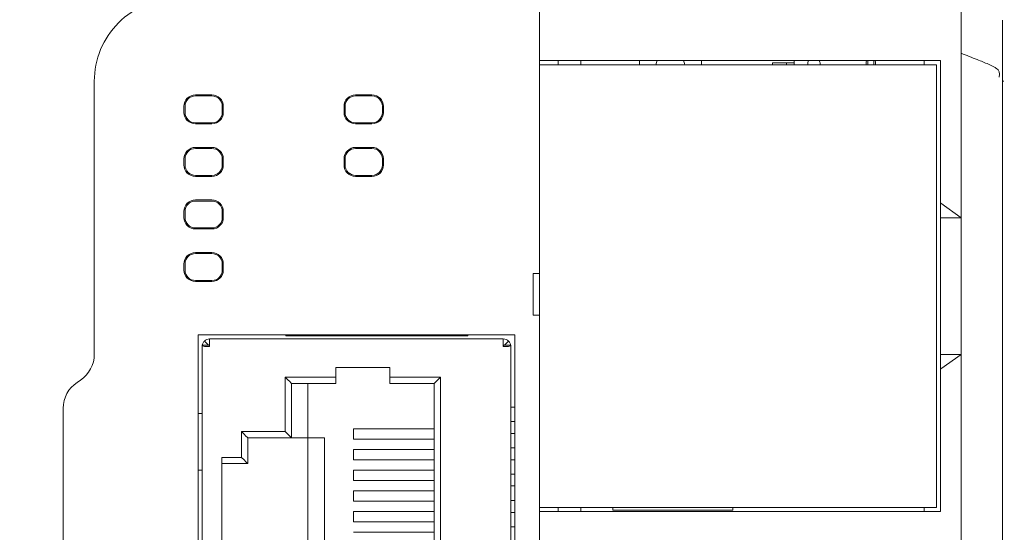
# Model space of a CAD drawing. Header units: millimetres. Extents: x -1114 to 1396, y -630 to 631.
# Tile 158 of 256: x -97 to -50, y -152 to -127. Entities that reach past the tile are written whole.
import ezdxf

# ---------------------------------------------------------------- set-up
doc = ezdxf.new("R2010")
doc.units = ezdxf.units.MM
doc.header["$MEASUREMENT"] = 0

msp = doc.modelspace()

# ---------------------------------------------------------------- linework, layer by layer
at = {"lineweight": 18}
for points, knots in [([(1038.9843, -629.7647), (1038.9843, -629.7647), (-1111.4882, -629.7647), (-1111.4882, -629.7647), (-1111.4882, -629.7647), (-1111.4882, -629.7647), (-1111.4882, 630.7883), (-1111.4882, 630.7883), (-1111.4882, 630.7883), (-1111.4882, 630.7883), (1038.9843, 630.7883), (1038.9843, 630.7883)], [0, 0, 0, 0, 0.3333333, 0.3333333, 0.3333333, 0.3333333, 0.6666667, 0.6666667, 0.6666667, 0.6666667, 1, 1, 1, 1]), ([(-89.7161, -125.9695), (-90.777, -125.9695), (-91.7944, -126.3909), (-92.5445, -127.1411), (-92.5445, -127.1411), (-93.2947, -127.8912), (-93.7161, -128.9086), (-93.7161, -129.9695)], [0, 0, 0, 0, 0.5, 0.5, 0.5, 0.5, 1, 1, 1, 1]), ([(-89.7161, -125.9695), (-90.777, -125.9695), (-91.7944, -126.3909), (-92.5445, -127.1411), (-92.5445, -127.1411), (-93.2947, -127.8912), (-93.7161, -128.9086), (-93.7161, -129.9695)], [0, 0, 0, 0, 0.5, 0.5, 0.5, 0.5, 1, 1, 1, 1]), ([(-51.845, -125.9723), (-51.8468, -125.9776), (-51.847, -125.9903), (-51.8467, -126.0103), (-51.8467, -126.0103), (-51.8465, -126.0238), (-51.846, -126.0407), (-51.8456, -126.0608), (-51.8456, -126.0608), (-51.8452, -126.081), (-51.8449, -126.1046), (-51.8448, -126.1316), (-51.8448, -126.1316), (-51.8448, -126.1451), (-51.8449, -126.1594), (-51.8449, -126.1744), (-51.8449, -126.1744), (-51.845, -126.1895), (-51.8451, -126.2053), (-51.8452, -126.2219), (-51.8452, -126.2219), (-51.8454, -126.255), (-51.8457, -126.2911), (-51.846, -126.3302), (-51.846, -126.3302), (-51.8465, -126.4083), (-51.8469, -126.4982), (-51.8468, -126.6003), (-51.8468, -126.6003), (-51.8468, -126.613), (-51.8468, -126.626), (-51.8468, -126.6391), (-51.8468, -126.6391), (-51.8468, -126.6522), (-51.8467, -126.6655), (-51.8467, -126.6789), (-51.8467, -126.6789), (-51.8466, -126.7056), (-51.8466, -126.733), (-51.8465, -126.761), (-51.8465, -126.761), (-51.8463, -126.8168), (-51.846, -126.875), (-51.8458, -126.9354), (-51.8458, -126.9354), (-51.8453, -127.0562), (-51.8449, -127.1859), (-51.8454, -127.3249), (-51.8454, -127.3249), (-51.8455, -127.3597), (-51.8457, -127.3951), (-51.8458, -127.4307), (-51.8458, -127.4307), (-51.8459, -127.4664), (-51.8461, -127.5024), (-51.8462, -127.5387), (-51.8462, -127.5387), (-51.8464, -127.6114), (-51.8466, -127.6855), (-51.8466, -127.7608), (-51.8466, -127.7608), (-51.8466, -127.9116), (-51.8459, -128.0676), (-51.8439, -128.2291)], [0, 0, 0, 0, 0.0625, 0.0625, 0.0625, 0.0625, 0.125, 0.125, 0.125, 0.125, 0.1875, 0.1875, 0.1875, 0.1875, 0.25, 0.25, 0.25, 0.25, 0.3125, 0.3125, 0.3125, 0.3125, 0.375, 0.375, 0.375, 0.375, 0.4375, 0.4375, 0.4375, 0.4375, 0.5, 0.5, 0.5, 0.5, 0.5625, 0.5625, 0.5625, 0.5625, 0.625, 0.625, 0.625, 0.625, 0.6875, 0.6875, 0.6875, 0.6875, 0.75, 0.75, 0.75, 0.75, 0.8125, 0.8125, 0.8125, 0.8125, 0.875, 0.875, 0.875, 0.875, 0.9375, 0.9375, 0.9375, 0.9375, 1, 1, 1, 1]), ([(-49.8463, -127.0103), (-49.8463, -127.0363), (-49.8463, -127.0715), (-49.8463, -127.116), (-49.8463, -127.116), (-49.8463, -127.1382), (-49.8463, -127.1628), (-49.8463, -127.1899), (-49.8463, -127.1899), (-49.8463, -127.2034), (-49.8463, -127.2176), (-49.8463, -127.2323), (-49.8463, -127.2323), (-49.8463, -127.2471), (-49.8463, -127.2625), (-49.8463, -127.2785), (-49.8463, -127.2785), (-49.8463, -127.3106), (-49.8463, -127.3448), (-49.8463, -127.3813), (-49.8463, -127.3813), (-49.8463, -127.3996), (-49.8463, -127.4184), (-49.8463, -127.4377), (-49.8463, -127.4377), (-49.8463, -127.457), (-49.8463, -127.477), (-49.8463, -127.4973), (-49.8463, -127.4973), (-49.8463, -127.5785), (-49.8463, -127.6666), (-49.8463, -127.7611), (-49.8463, -127.7611), (-49.8463, -127.8084), (-49.8463, -127.8572), (-49.8463, -127.9078), (-49.8463, -127.9078), (-49.8463, -127.9331), (-49.8463, -127.9588), (-49.8463, -127.9849), (-49.8463, -127.9849), (-49.8463, -128.011), (-49.8463, -128.0374), (-49.8463, -128.064), (-49.8463, -128.064), (-49.8463, -128.1703), (-49.8463, -128.2803), (-49.8463, -128.3938), (-49.8463, -128.3938), (-49.8463, -128.4505), (-49.8463, -128.5083), (-49.8463, -128.567), (-49.8463, -128.567), (-49.8463, -128.5964), (-49.8463, -128.626), (-49.8463, -128.6557), (-49.8463, -128.6557), (-49.8463, -128.6854), (-49.8463, -128.7151), (-49.8463, -128.7449), (-49.8463, -128.7449), (-49.8463, -128.864), (-49.8463, -128.9837), (-49.8463, -129.1039)], [0, 0, 0, 0, 0.0625, 0.0625, 0.0625, 0.0625, 0.125, 0.125, 0.125, 0.125, 0.1875, 0.1875, 0.1875, 0.1875, 0.25, 0.25, 0.25, 0.25, 0.3125, 0.3125, 0.3125, 0.3125, 0.375, 0.375, 0.375, 0.375, 0.4375, 0.4375, 0.4375, 0.4375, 0.5, 0.5, 0.5, 0.5, 0.5625, 0.5625, 0.5625, 0.5625, 0.625, 0.625, 0.625, 0.625, 0.6875, 0.6875, 0.6875, 0.6875, 0.75, 0.75, 0.75, 0.75, 0.8125, 0.8125, 0.8125, 0.8125, 0.875, 0.875, 0.875, 0.875, 0.9375, 0.9375, 0.9375, 0.9375, 1, 1, 1, 1]), ([(-51.8439, -128.2291), (-51.8432, -128.2897), (-51.8435, -128.3506), (-51.8442, -128.4119), (-51.8442, -128.4119), (-51.8449, -128.4732), (-51.846, -128.5349), (-51.8469, -128.5968), (-51.8469, -128.5968), (-51.8487, -128.7204), (-51.8496, -128.8446), (-51.8434, -128.9695)], [0, 0, 0, 0, 0.3333333, 0.3333333, 0.3333333, 0.3333333, 0.6666667, 0.6666667, 0.6666667, 0.6666667, 1, 1, 1, 1]), ([(-50.0061, -129.7709), (-49.9619, -129.5485), (-50.0342, -129.4312), (-50.1357, -129.3523), (-50.1357, -129.3523), (-50.176, -129.321), (-50.2187, -129.296), (-50.2621, -129.2726), (-50.2621, -129.2726), (-50.349, -129.2258), (-50.4387, -129.186), (-50.5287, -129.1469), (-50.5287, -129.1469), (-50.7087, -129.0688), (-50.8906, -128.9957), (-51.0725, -128.923), (-51.0725, -128.923), (-51.3305, -128.8198), (-51.5889, -128.7182), (-51.8475, -128.6171)], [0, 0, 0, 0, 0.2, 0.2, 0.2, 0.2, 0.4, 0.4, 0.4, 0.4, 0.6, 0.6, 0.6, 0.6, 0.8, 0.8, 0.8, 0.8, 1, 1, 1, 1]), ([(-56.0664, -128.9681), (-56.0615, -129.0104), (-56.0592, -129.0606), (-56.0592, -129.1195), (-56.0592, -129.1195), (-56.0592, -129.137), (-56.0594, -129.1537), (-56.0599, -129.1696)], [0, 0, 0, 0, 0.5, 0.5, 0.5, 0.5, 1, 1, 1, 1]), ([(-55.9885, -129.1697), (-55.988, -129.1533), (-55.9877, -129.1366), (-55.9877, -129.1195), (-55.9877, -129.1195), (-55.9877, -129.065), (-55.9901, -129.0139), (-55.9961, -128.9676)], [0, 0, 0, 0, 0.5, 0.5, 0.5, 0.5, 1, 1, 1, 1]), ([(-51.8463, -136.5644), (-51.8464, -135.3425), (-51.8464, -134.1206), (-51.8465, -132.8987), (-51.8465, -132.8987), (-51.8465, -132.5932), (-51.8466, -132.2877), (-51.8466, -131.9822), (-51.8466, -131.9822), (-51.8466, -131.6767), (-51.8465, -131.3712), (-51.8462, -131.0658), (-51.8462, -131.0658), (-51.846, -130.913), (-51.8459, -130.7603), (-51.8459, -130.6075), (-51.8459, -130.6075), (-51.8459, -130.4548), (-51.8462, -130.302), (-51.8466, -130.1493), (-51.8466, -130.1493), (-51.8475, -129.8438), (-51.8487, -129.5383), (-51.8411, -129.2329)], [0, 0, 0, 0, 0.1666667, 0.1666667, 0.1666667, 0.1666667, 0.3333333, 0.3333333, 0.3333333, 0.3333333, 0.5, 0.5, 0.5, 0.5, 0.6666667, 0.6666667, 0.6666667, 0.6666667, 0.8333333, 0.8333333, 0.8333333, 0.8333333, 1, 1, 1, 1]), ([(-49.8463, -129.1039), (-49.8463, -129.3422), (-49.8463, -129.5815), (-49.8463, -129.8189), (-49.8463, -129.8189), (-49.8463, -129.8189), (-49.8463, -129.8189), (-49.8463, -129.8189)], [0, 0, 0, 0, 0.5, 0.5, 0.5, 0.5, 1, 1, 1, 1]), ([(-49.8463, -129.8189), (-49.8463, -130.0705), (-49.8463, -130.322), (-49.8463, -130.5736), (-49.8463, -130.5736), (-49.8463, -130.8252), (-49.8463, -131.0768), (-49.8463, -131.3283), (-49.8463, -131.3283), (-49.8463, -131.8315), (-49.8463, -132.3346), (-49.8463, -132.8377), (-49.8463, -132.8377), (-49.8463, -133.844), (-49.8463, -134.8503), (-49.8463, -135.8566), (-49.8463, -135.8566), (-49.8463, -137.8691), (-49.8463, -139.8817), (-49.8463, -141.8942), (-49.8463, -141.8942), (-49.8463, -145.9193), (-49.8463, -149.9444), (-49.8463, -153.9695)], [0, 0, 0, 0, 0.1666667, 0.1666667, 0.1666667, 0.1666667, 0.3333333, 0.3333333, 0.3333333, 0.3333333, 0.5, 0.5, 0.5, 0.5, 0.6666667, 0.6666667, 0.6666667, 0.6666667, 0.8333333, 0.8333333, 0.8333333, 0.8333333, 1, 1, 1, 1]), ([(-88.8346, -130.6273), (-88.9805, -130.6273), (-89.1204, -130.6852), (-89.2235, -130.7884), (-89.2235, -130.7884), (-89.3267, -130.8916), (-89.3847, -131.0315), (-89.3847, -131.1774)], [0, 0, 0, 0, 0.5, 0.5, 0.5, 0.5, 1, 1, 1, 1]), ([(-88.8346, -130.6774), (-88.9672, -130.6774), (-89.0944, -130.73), (-89.1881, -130.8238), (-89.1881, -130.8238), (-89.2819, -130.9176), (-89.3346, -131.0447), (-89.3346, -131.1774)], [0, 0, 0, 0, 0.5, 0.5, 0.5, 0.5, 1, 1, 1, 1]), ([(-87.4845, -131.1774), (-87.4845, -131.0315), (-87.5425, -130.8916), (-87.6456, -130.7884), (-87.6456, -130.7884), (-87.7488, -130.6852), (-87.8887, -130.6273), (-88.0346, -130.6273)], [0, 0, 0, 0, 0.5, 0.5, 0.5, 0.5, 1, 1, 1, 1]), ([(-87.5346, -131.1774), (-87.5346, -131.0447), (-87.5873, -130.9176), (-87.681, -130.8238), (-87.681, -130.8238), (-87.7748, -130.73), (-87.902, -130.6774), (-88.0346, -130.6774)], [0, 0, 0, 0, 0.5, 0.5, 0.5, 0.5, 1, 1, 1, 1]), ([(-81.1036, -130.6273), (-81.2495, -130.6273), (-81.3894, -130.6852), (-81.4925, -130.7884), (-81.4925, -130.7884), (-81.5957, -130.8916), (-81.6537, -131.0315), (-81.6537, -131.1774)], [0, 0, 0, 0, 0.5, 0.5, 0.5, 0.5, 1, 1, 1, 1]), ([(-81.1036, -130.6774), (-81.2362, -130.6774), (-81.3634, -130.73), (-81.4571, -130.8238), (-81.4571, -130.8238), (-81.5509, -130.9176), (-81.6036, -131.0447), (-81.6036, -131.1774)], [0, 0, 0, 0, 0.5, 0.5, 0.5, 0.5, 1, 1, 1, 1]), ([(-79.7535, -131.1774), (-79.7535, -131.0315), (-79.8115, -130.8916), (-79.9146, -130.7884), (-79.9146, -130.7884), (-80.0178, -130.6852), (-80.1577, -130.6273), (-80.3036, -130.6273)], [0, 0, 0, 0, 0.5, 0.5, 0.5, 0.5, 1, 1, 1, 1]), ([(-79.8036, -131.1774), (-79.8036, -131.0447), (-79.8563, -130.9176), (-79.95, -130.8238), (-79.95, -130.8238), (-80.0438, -130.73), (-80.171, -130.6774), (-80.3036, -130.6774)], [0, 0, 0, 0, 0.5, 0.5, 0.5, 0.5, 1, 1, 1, 1]), ([(-89.3847, -131.4774), (-89.3847, -131.6232), (-89.3267, -131.7632), (-89.2235, -131.8663), (-89.2235, -131.8663), (-89.1204, -131.9695), (-88.9805, -132.0274), (-88.8346, -132.0274)], [0, 0, 0, 0, 0.5, 0.5, 0.5, 0.5, 1, 1, 1, 1]), ([(-89.3346, -131.4774), (-89.3346, -131.61), (-89.2819, -131.7371), (-89.1881, -131.8309), (-89.1881, -131.8309), (-89.0944, -131.9247), (-88.9672, -131.9774), (-88.8346, -131.9774)], [0, 0, 0, 0, 0.5, 0.5, 0.5, 0.5, 1, 1, 1, 1]), ([(-81.6537, -131.4774), (-81.6537, -131.6232), (-81.5957, -131.7632), (-81.4925, -131.8663), (-81.4925, -131.8663), (-81.3894, -131.9695), (-81.2495, -132.0274), (-81.1036, -132.0274)], [0, 0, 0, 0, 0.5, 0.5, 0.5, 0.5, 1, 1, 1, 1]), ([(-81.6036, -131.4774), (-81.6036, -131.61), (-81.5509, -131.7371), (-81.4571, -131.8309), (-81.4571, -131.8309), (-81.3634, -131.9247), (-81.2362, -131.9774), (-81.1036, -131.9774)], [0, 0, 0, 0, 0.5, 0.5, 0.5, 0.5, 1, 1, 1, 1]), ([(-88.8346, -133.1679), (-88.9805, -133.1679), (-89.1204, -133.2258), (-89.2235, -133.329), (-89.2235, -133.329), (-89.3267, -133.4322), (-89.3847, -133.5721), (-89.3847, -133.718)], [0, 0, 0, 0, 0.5, 0.5, 0.5, 0.5, 1, 1, 1, 1]), ([(-88.8346, -133.218), (-88.9672, -133.218), (-89.0944, -133.2706), (-89.1881, -133.3644), (-89.1881, -133.3644), (-89.2819, -133.4582), (-89.3346, -133.5853), (-89.3346, -133.718)], [0, 0, 0, 0, 0.5, 0.5, 0.5, 0.5, 1, 1, 1, 1]), ([(-87.4845, -133.718), (-87.4845, -133.5721), (-87.5425, -133.4322), (-87.6456, -133.329), (-87.6456, -133.329), (-87.7488, -133.2258), (-87.8887, -133.1679), (-88.0346, -133.1679)], [0, 0, 0, 0, 0.5, 0.5, 0.5, 0.5, 1, 1, 1, 1]), ([(-87.5346, -133.718), (-87.5346, -133.5853), (-87.5873, -133.4582), (-87.681, -133.3644), (-87.681, -133.3644), (-87.7748, -133.2706), (-87.902, -133.218), (-88.0346, -133.218)], [0, 0, 0, 0, 0.5, 0.5, 0.5, 0.5, 1, 1, 1, 1]), ([(-81.1036, -133.1679), (-81.2495, -133.1679), (-81.3894, -133.2258), (-81.4925, -133.329), (-81.4925, -133.329), (-81.5957, -133.4322), (-81.6537, -133.5721), (-81.6537, -133.718)], [0, 0, 0, 0, 0.5, 0.5, 0.5, 0.5, 1, 1, 1, 1]), ([(-81.1036, -133.218), (-81.2362, -133.218), (-81.3634, -133.2706), (-81.4571, -133.3644), (-81.4571, -133.3644), (-81.5509, -133.4582), (-81.6036, -133.5853), (-81.6036, -133.718)], [0, 0, 0, 0, 0.5, 0.5, 0.5, 0.5, 1, 1, 1, 1]), ([(-79.7535, -133.718), (-79.7535, -133.5721), (-79.8115, -133.4322), (-79.9146, -133.329), (-79.9146, -133.329), (-80.0178, -133.2258), (-80.1577, -133.1679), (-80.3036, -133.1679)], [0, 0, 0, 0, 0.5, 0.5, 0.5, 0.5, 1, 1, 1, 1]), ([(-79.8036, -133.718), (-79.8036, -133.5853), (-79.8563, -133.4582), (-79.95, -133.3644), (-79.95, -133.3644), (-80.0438, -133.2706), (-80.171, -133.218), (-80.3036, -133.218)], [0, 0, 0, 0, 0.5, 0.5, 0.5, 0.5, 1, 1, 1, 1]), ([(-89.3847, -134.018), (-89.3847, -134.1638), (-89.3267, -134.3037), (-89.2235, -134.4069), (-89.2235, -134.4069), (-89.1204, -134.5101), (-88.9805, -134.568), (-88.8346, -134.568)], [0, 0, 0, 0, 0.5, 0.5, 0.5, 0.5, 1, 1, 1, 1]), ([(-89.3346, -134.018), (-89.3346, -134.1506), (-89.2819, -134.2777), (-89.1881, -134.3715), (-89.1881, -134.3715), (-89.0944, -134.4653), (-88.9672, -134.518), (-88.8346, -134.518)], [0, 0, 0, 0, 0.5, 0.5, 0.5, 0.5, 1, 1, 1, 1]), ([(-81.6537, -134.018), (-81.6537, -134.1638), (-81.5957, -134.3037), (-81.4925, -134.4069), (-81.4925, -134.4069), (-81.3894, -134.5101), (-81.2495, -134.568), (-81.1036, -134.568)], [0, 0, 0, 0, 0.5, 0.5, 0.5, 0.5, 1, 1, 1, 1]), ([(-81.6036, -134.018), (-81.6036, -134.1506), (-81.5509, -134.2777), (-81.4571, -134.3715), (-81.4571, -134.3715), (-81.3634, -134.4653), (-81.2362, -134.518), (-81.1036, -134.518)], [0, 0, 0, 0, 0.5, 0.5, 0.5, 0.5, 1, 1, 1, 1]), ([(-88.8346, -135.7085), (-88.9805, -135.7085), (-89.1204, -135.7664), (-89.2235, -135.8696), (-89.2235, -135.8696), (-89.3267, -135.9727), (-89.3847, -136.1127), (-89.3847, -136.2585)], [0, 0, 0, 0, 0.5, 0.5, 0.5, 0.5, 1, 1, 1, 1]), ([(-88.8346, -135.7585), (-88.9672, -135.7585), (-89.0944, -135.8112), (-89.1881, -135.905), (-89.1881, -135.905), (-89.2819, -135.9988), (-89.3346, -136.1259), (-89.3346, -136.2585)], [0, 0, 0, 0, 0.5, 0.5, 0.5, 0.5, 1, 1, 1, 1]), ([(-87.4845, -136.2585), (-87.4845, -136.1127), (-87.5425, -135.9727), (-87.6456, -135.8696), (-87.6456, -135.8696), (-87.7488, -135.7664), (-87.8887, -135.7085), (-88.0346, -135.7085)], [0, 0, 0, 0, 0.5, 0.5, 0.5, 0.5, 1, 1, 1, 1]), ([(-87.5346, -136.2585), (-87.5346, -136.1259), (-87.5873, -135.9988), (-87.681, -135.905), (-87.681, -135.905), (-87.7748, -135.8112), (-87.902, -135.7585), (-88.0346, -135.7585)], [0, 0, 0, 0, 0.5, 0.5, 0.5, 0.5, 1, 1, 1, 1]), ([(-89.3847, -136.5585), (-89.3847, -136.7044), (-89.3267, -136.8443), (-89.2235, -136.9475), (-89.2235, -136.9475), (-89.1204, -137.0507), (-88.9805, -137.1086), (-88.8346, -137.1086)], [0, 0, 0, 0, 0.5, 0.5, 0.5, 0.5, 1, 1, 1, 1]), ([(-89.3346, -136.5585), (-89.3346, -136.6912), (-89.2819, -136.8183), (-89.1881, -136.9121), (-89.1881, -136.9121), (-89.0944, -137.0059), (-88.9672, -137.0585), (-88.8346, -137.0585)], [0, 0, 0, 0, 0.5, 0.5, 0.5, 0.5, 1, 1, 1, 1]), ([(-51.8416, -136.5695), (-51.8416, -137.9569), (-51.8416, -139.3442), (-51.8416, -140.7316), (-51.8416, -140.7316), (-51.8416, -141.5442), (-51.8416, -142.3569), (-51.8416, -143.1695)], [0, 0, 0, 0, 0.5, 0.5, 0.5, 0.5, 1, 1, 1, 1]), ([(-88.8346, -138.2491), (-88.9805, -138.2491), (-89.1204, -138.307), (-89.2235, -138.4102), (-89.2235, -138.4102), (-89.3267, -138.5133), (-89.3847, -138.6533), (-89.3847, -138.7991)], [0, 0, 0, 0, 0.5, 0.5, 0.5, 0.5, 1, 1, 1, 1]), ([(-88.8346, -138.2991), (-88.9672, -138.2991), (-89.0944, -138.3518), (-89.1881, -138.4456), (-89.1881, -138.4456), (-89.2819, -138.5394), (-89.3346, -138.6665), (-89.3346, -138.7991)], [0, 0, 0, 0, 0.5, 0.5, 0.5, 0.5, 1, 1, 1, 1]), ([(-87.4845, -138.7991), (-87.4845, -138.6533), (-87.5425, -138.5133), (-87.6456, -138.4102), (-87.6456, -138.4102), (-87.7488, -138.307), (-87.8887, -138.2491), (-88.0346, -138.2491)], [0, 0, 0, 0, 0.5, 0.5, 0.5, 0.5, 1, 1, 1, 1]), ([(-87.5346, -138.7991), (-87.5346, -138.6665), (-87.5873, -138.5394), (-87.681, -138.4456), (-87.681, -138.4456), (-87.7748, -138.3518), (-87.902, -138.2991), (-88.0346, -138.2991)], [0, 0, 0, 0, 0.5, 0.5, 0.5, 0.5, 1, 1, 1, 1]), ([(-89.3847, -139.0991), (-89.3847, -139.245), (-89.3267, -139.3849), (-89.2235, -139.4881), (-89.2235, -139.4881), (-89.1204, -139.5913), (-88.9805, -139.6492), (-88.8346, -139.6492)], [0, 0, 0, 0, 0.5, 0.5, 0.5, 0.5, 1, 1, 1, 1]), ([(-89.3346, -139.0991), (-89.3346, -139.2318), (-89.2819, -139.3589), (-89.1881, -139.4527), (-89.1881, -139.4527), (-89.0944, -139.5465), (-88.9672, -139.5991), (-88.8346, -139.5991)], [0, 0, 0, 0, 0.5, 0.5, 0.5, 0.5, 1, 1, 1, 1]), ([(-88.4003, -142.5285), (-88.4336, -142.5618), (-88.4603, -142.6018), (-88.4784, -142.6453), (-88.4784, -142.6453), (-88.4886, -142.6701), (-88.4961, -142.6961), (-88.5006, -142.7225)], [0, 0, 0, 0, 0.5, 0.5, 0.5, 0.5, 1, 1, 1, 1]), ([(-73.7112, -142.5285), (-73.6779, -142.5618), (-73.6512, -142.6018), (-73.6332, -142.6453), (-73.6332, -142.6453), (-73.6229, -142.6701), (-73.6154, -142.6961), (-73.6109, -142.7225)], [0, 0, 0, 0, 0.5, 0.5, 0.5, 0.5, 1, 1, 1, 1]), ([(-88.4003, -142.7831), (-88.4336, -142.773), (-88.4603, -142.7629), (-88.4784, -142.7528), (-88.4784, -142.7528), (-88.4964, -142.7427), (-88.5058, -142.7326), (-88.5058, -142.7225)], [0, 0, 0, 0, 0.5, 0.5, 0.5, 0.5, 1, 1, 1, 1]), ([(-73.6058, -142.7225), (-73.6058, -142.7326), (-73.6151, -142.7427), (-73.6332, -142.7528), (-73.6332, -142.7528), (-73.6512, -142.7629), (-73.6779, -142.773), (-73.7112, -142.7831)], [0, 0, 0, 0, 0.5, 0.5, 0.5, 0.5, 1, 1, 1, 1])]:
    msp.add_open_spline(points, degree=3, knots=knots, dxfattribs=at)
for points in [[(-72.2161, -128.9695), (-72.2161, -128.9695), (-72.2161, -126.4695), (-72.2161, -126.4695)], [(-72.2161, -128.9695), (-72.2161, -128.9695), (-72.2161, -129.1698), (-72.2161, -129.1698)], [(-72.2161, -129.1698), (-72.2161, -129.1698), (-72.2161, -128.9695), (-72.2161, -128.9695)], [(-72.2161, -128.9695), (-72.2161, -128.9695), (-71.7161, -128.9695), (-71.7161, -128.9695)], [(-72.2161, -129.1695), (-72.2161, -129.1695), (-72.2161, -150.5695), (-72.2161, -150.5695)], [(-72.2161, -129.1695), (-72.2161, -129.1695), (-71.7161, -129.1695), (-71.7161, -129.1695)], [(-72.2161, -150.5695), (-72.2161, -150.5695), (-72.2161, -129.1695), (-72.2161, -129.1695)], [(-71.7161, -128.9695), (-71.7161, -128.9695), (-52.8392, -128.9695), (-52.8392, -128.9695)], [(-53.0392, -129.1695), (-53.0392, -129.1695), (-71.7161, -129.1695), (-71.7161, -129.1695)], [(-71.3161, -128.9695), (-71.3161, -128.9695), (-71.3161, -129.1695), (-71.3161, -129.1695)], [(-71.3161, -129.1695), (-71.3161, -129.1695), (-71.3161, -128.9695), (-71.3161, -128.9695)], [(-70.2161, -129.1695), (-70.2161, -129.1695), (-70.2161, -128.9695), (-70.2161, -128.9695)], [(-67.3897, -128.9695), (-67.3897, -128.9695), (-67.3897, -129.1695), (-67.3897, -129.1695)], [(-66.5221, -128.9695), (-66.5521, -129.0328), (-66.5725, -129.1002), (-66.5825, -129.1695)], [(-65.1968, -129.1694), (-65.2069, -129.1001), (-65.2272, -129.0327), (-65.2572, -128.9695)], [(-64.3897, -128.9695), (-64.3897, -128.9695), (-64.3897, -129.1695), (-64.3897, -129.1695)], [(-60.9592, -129.0795), (-60.9592, -129.0795), (-60.4092, -129.0795), (-60.4092, -129.0795)], [(-60.9592, -129.0795), (-60.9592, -129.0795), (-60.9592, -129.1695), (-60.9592, -129.1695)], [(-60.4092, -129.0795), (-60.4092, -129.0795), (-60.2842, -129.0795), (-60.2842, -129.0795)], [(-60.2842, -129.1695), (-60.2842, -129.1695), (-60.2842, -129.0795), (-60.2842, -129.0795)], [(-60.2842, -129.0795), (-60.2842, -129.0795), (-59.9092, -129.0795), (-59.9092, -129.0795)], [(-60.2842, -129.0795), (-60.2842, -129.0795), (-60.2842, -129.1695), (-60.2842, -129.1695)], [(-59.9092, -129.1695), (-59.9092, -129.1695), (-59.9092, -128.9695), (-59.9092, -128.9695)], [(-59.219, -128.9695), (-59.2539, -129.0299), (-59.2666, -129.1007), (-59.255, -129.1695)], [(-58.6592, -129.1195), (-58.6592, -129.0668), (-58.673, -129.0151), (-58.6994, -128.9695)], [(-58.6634, -129.1695), (-58.6606, -129.153), (-58.6592, -129.1363), (-58.6592, -129.1195)], [(-56.4223, -128.9676), (-56.4283, -129.0138), (-56.4306, -129.0649), (-56.4306, -129.1195)], [(-56.4306, -129.1195), (-56.4306, -129.1366), (-56.4304, -129.1533), (-56.4299, -129.1697)], [(-56.3591, -129.1195), (-56.3591, -129.0606), (-56.3568, -129.0104), (-56.352, -128.9681)], [(-56.3585, -129.1697), (-56.3589, -129.1537), (-56.3591, -129.137), (-56.3591, -129.1195)], [(-53.6392, -128.9695), (-53.6392, -128.9695), (-53.6392, -129.1698), (-53.6392, -129.1698)], [(-53.0392, -129.1695), (-53.0392, -129.1695), (-53.0392, -150.5695), (-53.0392, -150.5695)], [(-52.8392, -128.9695), (-52.8392, -128.9695), (-52.8392, -135.8695), (-52.8392, -135.8695)], [(-51.8411, -129.2329), (-51.8389, -129.145), (-51.8391, -129.0573), (-51.8434, -128.9695)], [(-93.7161, -143.1667), (-93.7161, -143.1667), (-93.7161, -129.9695), (-93.7161, -129.9695)], [(-49.8464, -129.9695), (-49.8463, -129.9695), (-49.8238, -129.9695), (-49.7797, -129.9695)], [(-88.8346, -130.6273), (-88.8346, -130.6273), (-88.0346, -130.6273), (-88.0346, -130.6273)], [(-88.8346, -130.6774), (-88.8346, -130.6774), (-88.0346, -130.6774), (-88.0346, -130.6774)], [(-81.1036, -130.6273), (-81.1036, -130.6273), (-80.3036, -130.6273), (-80.3036, -130.6273)], [(-81.1036, -130.6774), (-81.1036, -130.6774), (-80.3036, -130.6774), (-80.3036, -130.6774)], [(-89.3847, -131.1774), (-89.3847, -131.1774), (-89.3847, -131.4774), (-89.3847, -131.4774)], [(-89.3346, -131.4774), (-89.3346, -131.4774), (-89.3346, -131.1774), (-89.3346, -131.1774)], [(-89.1881, -130.8238), (-89.1881, -130.8238), (-89.2228, -130.7891), (-89.2228, -130.7891)], [(-87.6463, -130.7891), (-87.6463, -130.7891), (-87.681, -130.8238), (-87.681, -130.8238)], [(-87.5346, -131.1774), (-87.5346, -131.1774), (-87.5346, -131.4774), (-87.5346, -131.4774)], [(-87.4845, -131.1774), (-87.4845, -131.1774), (-87.4845, -131.4774), (-87.4845, -131.4774)], [(-81.6537, -131.1774), (-81.6537, -131.1774), (-81.6537, -131.4774), (-81.6537, -131.4774)], [(-81.6036, -131.4774), (-81.6036, -131.4774), (-81.6036, -131.1774), (-81.6036, -131.1774)], [(-81.4918, -130.7891), (-81.4918, -130.7891), (-81.4571, -130.8238), (-81.4571, -130.8238)], [(-79.95, -130.8238), (-79.95, -130.8238), (-79.9153, -130.7891), (-79.9153, -130.7891)], [(-79.8036, -131.1774), (-79.8036, -131.1774), (-79.8036, -131.4774), (-79.8036, -131.4774)], [(-79.7535, -131.1774), (-79.7535, -131.1774), (-79.7535, -131.4774), (-79.7535, -131.4774)], [(-88.0346, -131.9774), (-87.7584, -131.9774), (-87.5346, -131.7535), (-87.5346, -131.4774)], [(-88.0346, -132.0274), (-87.7308, -132.0274), (-87.4845, -131.7811), (-87.4845, -131.4774)], [(-80.3036, -131.9774), (-80.0274, -131.9774), (-79.8036, -131.7535), (-79.8036, -131.4774)], [(-80.3036, -132.0274), (-79.9998, -132.0274), (-79.7535, -131.7811), (-79.7535, -131.4774)], [(-89.1881, -131.8309), (-89.1881, -131.8309), (-89.2228, -131.8656), (-89.2228, -131.8656)], [(-88.0346, -131.9774), (-88.0346, -131.9774), (-88.8346, -131.9774), (-88.8346, -131.9774)], [(-88.8346, -132.0274), (-88.8346, -132.0274), (-88.0346, -132.0274), (-88.0346, -132.0274)], [(-87.6463, -131.8656), (-87.6463, -131.8656), (-87.681, -131.8309), (-87.681, -131.8309)], [(-81.4571, -131.8309), (-81.4571, -131.8309), (-81.4918, -131.8656), (-81.4918, -131.8656)], [(-80.3036, -131.9774), (-80.3036, -131.9774), (-81.1036, -131.9774), (-81.1036, -131.9774)], [(-81.1036, -132.0274), (-81.1036, -132.0274), (-80.3036, -132.0274), (-80.3036, -132.0274)], [(-79.9153, -131.8656), (-79.9153, -131.8656), (-79.95, -131.8309), (-79.95, -131.8309)], [(-89.2228, -133.3297), (-89.2228, -133.3297), (-89.1881, -133.3644), (-89.1881, -133.3644)], [(-88.8346, -133.1679), (-88.8346, -133.1679), (-88.0346, -133.1679), (-88.0346, -133.1679)], [(-88.8346, -133.218), (-88.8346, -133.218), (-88.0346, -133.218), (-88.0346, -133.218)], [(-87.6463, -133.3297), (-87.6463, -133.3297), (-87.681, -133.3644), (-87.681, -133.3644)], [(-81.4918, -133.3297), (-81.4918, -133.3297), (-81.4571, -133.3644), (-81.4571, -133.3644)], [(-81.1036, -133.1679), (-81.1036, -133.1679), (-80.3036, -133.1679), (-80.3036, -133.1679)], [(-81.1036, -133.218), (-81.1036, -133.218), (-80.3036, -133.218), (-80.3036, -133.218)], [(-79.9153, -133.3297), (-79.9153, -133.3297), (-79.95, -133.3644), (-79.95, -133.3644)], [(-89.3847, -133.718), (-89.3847, -133.718), (-89.3847, -134.018), (-89.3847, -134.018)], [(-89.3346, -134.018), (-89.3346, -134.018), (-89.3346, -133.718), (-89.3346, -133.718)], [(-88.0346, -134.518), (-87.7584, -134.518), (-87.5346, -134.2941), (-87.5346, -134.018)], [(-88.0346, -134.568), (-87.7308, -134.568), (-87.4845, -134.3217), (-87.4845, -134.018)], [(-87.5346, -133.718), (-87.5346, -133.718), (-87.5346, -134.018), (-87.5346, -134.018)], [(-87.4845, -133.718), (-87.4845, -133.718), (-87.4845, -134.018), (-87.4845, -134.018)], [(-81.6537, -133.718), (-81.6537, -133.718), (-81.6537, -134.018), (-81.6537, -134.018)], [(-81.6036, -134.018), (-81.6036, -134.018), (-81.6036, -133.718), (-81.6036, -133.718)], [(-80.3036, -134.518), (-80.0274, -134.518), (-79.8036, -134.2941), (-79.8036, -134.018)], [(-80.3036, -134.568), (-79.9998, -134.568), (-79.7535, -134.3217), (-79.7535, -134.018)], [(-79.8036, -133.718), (-79.8036, -133.718), (-79.8036, -134.018), (-79.8036, -134.018)], [(-79.7535, -133.718), (-79.7535, -133.718), (-79.7535, -134.018), (-79.7535, -134.018)], [(-89.2228, -134.4062), (-89.2228, -134.4062), (-89.1881, -134.3715), (-89.1881, -134.3715)], [(-88.0346, -134.518), (-88.0346, -134.518), (-88.8346, -134.518), (-88.8346, -134.518)], [(-88.8346, -134.568), (-88.8346, -134.568), (-88.0346, -134.568), (-88.0346, -134.568)], [(-87.6463, -134.4062), (-87.6463, -134.4062), (-87.681, -134.3715), (-87.681, -134.3715)], [(-81.4918, -134.4062), (-81.4918, -134.4062), (-81.4571, -134.3715), (-81.4571, -134.3715)], [(-80.3036, -134.518), (-80.3036, -134.518), (-81.1036, -134.518), (-81.1036, -134.518)], [(-81.1036, -134.568), (-81.1036, -134.568), (-80.3036, -134.568), (-80.3036, -134.568)], [(-79.9153, -134.4062), (-79.9153, -134.4062), (-79.95, -134.3715), (-79.95, -134.3715)], [(-89.1881, -135.905), (-89.1881, -135.905), (-89.2228, -135.8703), (-89.2228, -135.8703)], [(-88.8346, -135.7085), (-88.8346, -135.7085), (-88.0346, -135.7085), (-88.0346, -135.7085)], [(-88.8346, -135.7585), (-88.8346, -135.7585), (-88.0346, -135.7585), (-88.0346, -135.7585)], [(-87.6463, -135.8703), (-87.6463, -135.8703), (-87.681, -135.905), (-87.681, -135.905)], [(-52.8392, -136.5695), (-52.8392, -136.5695), (-52.8392, -135.8695), (-52.8392, -135.8695)], [(-52.8392, -135.8695), (-52.8392, -135.8695), (-52.8291, -135.8695), (-52.8291, -135.8695)], [(-52.8291, -135.8695), (-52.8291, -135.8695), (-51.8463, -136.5644), (-51.8463, -136.5644)], [(-89.3847, -136.2585), (-89.3847, -136.2585), (-89.3847, -136.5585), (-89.3847, -136.5585)], [(-89.3346, -136.5585), (-89.3346, -136.5585), (-89.3346, -136.2585), (-89.3346, -136.2585)], [(-87.5346, -136.2585), (-87.5346, -136.2585), (-87.5346, -136.5585), (-87.5346, -136.5585)], [(-87.4845, -136.2585), (-87.4845, -136.2585), (-87.4845, -136.5585), (-87.4845, -136.5585)], [(-89.2228, -136.9468), (-89.2228, -136.9468), (-89.1881, -136.9121), (-89.1881, -136.9121)], [(-88.0346, -137.0585), (-87.7584, -137.0585), (-87.5346, -136.8347), (-87.5346, -136.5586)], [(-88.0346, -137.1086), (-87.7308, -137.1086), (-87.4845, -136.8623), (-87.4845, -136.5586)], [(-87.6463, -136.9468), (-87.6463, -136.9468), (-87.681, -136.9121), (-87.681, -136.9121)], [(-52.8392, -143.1695), (-52.8392, -143.1695), (-52.8392, -136.5695), (-52.8392, -136.5695)], [(-51.8416, -136.5695), (-51.8416, -136.5695), (-52.8392, -136.5695), (-52.8392, -136.5695)], [(-51.8463, -136.5644), (-51.8447, -136.5661), (-51.8432, -136.5678), (-51.8416, -136.5695)], [(-88.0346, -137.0585), (-88.0346, -137.0585), (-88.8346, -137.0585), (-88.8346, -137.0585)], [(-88.8346, -137.1086), (-88.8346, -137.1086), (-88.0346, -137.1086), (-88.0346, -137.1086)], [(-88.8346, -138.2491), (-88.8346, -138.2491), (-88.0346, -138.2491), (-88.0346, -138.2491)], [(-88.8346, -138.2991), (-88.8346, -138.2991), (-88.0346, -138.2991), (-88.0346, -138.2991)], [(-89.3847, -138.7991), (-89.3847, -138.7991), (-89.3847, -139.0991), (-89.3847, -139.0991)], [(-89.3346, -139.0991), (-89.3346, -139.0991), (-89.3346, -138.7991), (-89.3346, -138.7991)], [(-89.2228, -138.4109), (-89.2228, -138.4109), (-89.1881, -138.4456), (-89.1881, -138.4456)], [(-87.6463, -138.4109), (-87.6463, -138.4109), (-87.681, -138.4456), (-87.681, -138.4456)], [(-87.5346, -138.7991), (-87.5346, -138.7991), (-87.5346, -139.0991), (-87.5346, -139.0991)], [(-87.4845, -138.7991), (-87.4845, -138.7991), (-87.4845, -139.0991), (-87.4845, -139.0991)], [(-88.0346, -139.5991), (-87.7584, -139.5991), (-87.5346, -139.3753), (-87.5346, -139.0992)], [(-88.0346, -139.6492), (-87.7308, -139.6492), (-87.4845, -139.4029), (-87.4845, -139.0992)], [(-72.5161, -139.2695), (-72.5161, -139.2695), (-72.5161, -141.2695), (-72.5161, -141.2695)], [(-72.3161, -139.2695), (-72.3161, -139.2695), (-72.5161, -139.2695), (-72.5161, -139.2695)], [(-72.2161, -139.2695), (-72.2161, -139.2695), (-72.3161, -139.2695), (-72.3161, -139.2695)], [(-89.2228, -139.4874), (-89.2228, -139.4874), (-89.1881, -139.4527), (-89.1881, -139.4527)], [(-88.0346, -139.5991), (-88.0346, -139.5991), (-88.8346, -139.5991), (-88.8346, -139.5991)], [(-88.8346, -139.6492), (-88.8346, -139.6492), (-88.0346, -139.6492), (-88.0346, -139.6492)], [(-87.681, -139.4527), (-87.681, -139.4527), (-87.6463, -139.4874), (-87.6463, -139.4874)], [(-72.3161, -141.2695), (-72.3161, -141.2695), (-72.5161, -141.2695), (-72.5161, -141.2695)], [(-72.2161, -141.2695), (-72.2161, -141.2695), (-72.3161, -141.2695), (-72.3161, -141.2695)], [(-88.7058, -142.2231), (-88.7058, -142.2231), (-88.7058, -158.8231), (-88.7058, -158.8231)], [(-73.4058, -142.2231), (-73.4058, -142.2231), (-88.7058, -142.2231), (-88.7058, -142.2231)], [(-88.1458, -142.4231), (-88.2412, -142.4231), (-88.3328, -142.461), (-88.4003, -142.5285)], [(-88.4003, -142.5285), (-88.4003, -142.5285), (-88.2063, -142.7225), (-88.2063, -142.7225)], [(-73.9658, -142.4231), (-73.9658, -142.4231), (-88.1458, -142.4231), (-88.1458, -142.4231)], [(-88.1458, -142.4231), (-88.1458, -142.4231), (-73.9658, -142.4231), (-73.9658, -142.4231)], [(-88.1458, -142.7831), (-88.1458, -142.7831), (-88.1458, -142.4231), (-88.1458, -142.4231)], [(-84.4711, -142.2695), (-84.4711, -142.2695), (-84.4711, -142.2231), (-84.4711, -142.2231)], [(-83.4711, -142.2695), (-83.4711, -142.2695), (-84.4711, -142.2695), (-84.4711, -142.2695)], [(-83.4711, -142.2231), (-83.4711, -142.2231), (-83.4711, -142.2695), (-83.4711, -142.2695)], [(-76.6711, -142.2695), (-76.6711, -142.2695), (-83.4711, -142.2695), (-83.4711, -142.2695)], [(-76.6711, -142.2231), (-76.6711, -142.2231), (-76.6711, -142.2695), (-76.6711, -142.2695)], [(-75.6711, -142.2695), (-75.6711, -142.2695), (-76.6711, -142.2695), (-76.6711, -142.2695)], [(-75.6711, -142.2231), (-75.6711, -142.2231), (-75.6711, -142.2695), (-75.6711, -142.2695)], [(-73.9658, -142.7831), (-73.9658, -142.7831), (-73.9658, -142.4231), (-73.9658, -142.4231)], [(-73.7112, -142.5285), (-73.7787, -142.461), (-73.8703, -142.4231), (-73.9658, -142.4231)], [(-73.9052, -142.7225), (-73.9052, -142.7225), (-73.7112, -142.5285), (-73.7112, -142.5285)], [(-73.4058, -142.2231), (-73.4058, -142.2231), (-73.4058, -158.8231), (-73.4058, -158.8231)], [(-88.1558, -142.7225), (-88.1558, -142.7225), (-88.5058, -142.7225), (-88.5058, -142.7225)], [(-88.5058, -158.3236), (-88.5058, -158.3236), (-88.5058, -142.7225), (-88.5058, -142.7225)], [(-88.5058, -158.3229), (-88.5058, -158.3229), (-88.5058, -142.7232), (-88.5058, -142.7232)], [(-88.1458, -142.7831), (-88.1458, -142.7831), (-88.4003, -142.7831), (-88.4003, -142.7831)], [(-88.1558, -142.7225), (-88.1558, -142.7427), (-88.1547, -142.7629), (-88.1528, -142.7831)], [(-88.1458, -142.7731), (-88.1484, -142.7731), (-88.1509, -142.7741), (-88.1528, -142.776)], [(-73.9587, -142.776), (-73.9606, -142.7741), (-73.9631, -142.7731), (-73.9658, -142.7731)], [(-73.7112, -142.7831), (-73.7112, -142.7831), (-73.9658, -142.7831), (-73.9658, -142.7831)], [(-73.9587, -142.7831), (-73.9568, -142.7629), (-73.9558, -142.7427), (-73.9558, -142.7225)], [(-73.9558, -142.7225), (-73.9558, -142.7225), (-73.6058, -142.7225), (-73.6058, -142.7225)], [(-73.6058, -142.7225), (-73.6058, -142.7225), (-73.6058, -158.3236), (-73.6058, -158.3236)], [(-73.6058, -142.7232), (-73.6058, -142.7232), (-73.6058, -158.3229), (-73.6058, -158.3229)], [(-94.384, -144.4148), (-93.9667, -144.1366), (-93.7161, -143.6683), (-93.7161, -143.1667)], [(-94.384, -144.4148), (-93.9667, -144.1366), (-93.7161, -143.6683), (-93.7161, -143.1667)], [(-52.8392, -143.8695), (-52.8392, -143.8695), (-52.8392, -143.1695), (-52.8392, -143.1695)], [(-52.8392, -143.1695), (-52.8392, -143.1695), (-51.8416, -143.1695), (-51.8416, -143.1695)], [(-51.8463, -143.1746), (-51.8463, -143.1746), (-52.8291, -143.8695), (-52.8291, -143.8695)], [(-51.8463, -153.9695), (-51.8464, -150.3712), (-51.8464, -146.7729), (-51.8463, -143.1746)], [(-51.8416, -143.1695), (-51.8432, -143.1712), (-51.8448, -143.1729), (-51.8463, -143.1746)], [(-82.0458, -143.8031), (-82.0458, -143.8031), (-82.0458, -144.2731), (-82.0458, -144.2731)], [(-79.4458, -143.8031), (-79.4458, -143.8031), (-82.0458, -143.8031), (-82.0458, -143.8031)], [(-79.4458, -144.2731), (-79.4458, -144.2731), (-79.4458, -143.8031), (-79.4458, -143.8031)], [(-52.8291, -143.8695), (-52.8291, -143.8695), (-52.8392, -143.8695), (-52.8392, -143.8695)], [(-52.8392, -143.8695), (-52.8392, -143.8695), (-52.8392, -150.7695), (-52.8392, -150.7695)], [(-94.5481, -144.5242), (-94.9654, -144.8024), (-95.2161, -145.2707), (-95.2161, -145.7723)], [(-94.5481, -144.5242), (-94.9654, -144.8024), (-95.2161, -145.2707), (-95.2161, -145.7723)], [(-94.5481, -144.5242), (-94.5481, -144.5242), (-94.384, -144.4148), (-94.384, -144.4148)], [(-84.4958, -144.2731), (-84.4958, -144.2731), (-84.4958, -146.9031), (-84.4958, -146.9031)], [(-82.0458, -144.2731), (-82.0458, -144.2731), (-84.4958, -144.2731), (-84.4958, -144.2731)], [(-84.4958, -144.2731), (-84.3202, -144.4486), (-84.196, -144.5729), (-84.1958, -144.5731)], [(-82.0458, -144.5731), (-82.0458, -144.5731), (-82.0458, -144.2731), (-82.0458, -144.2731)], [(-79.4458, -144.2731), (-79.4458, -144.2731), (-79.4458, -144.5731), (-79.4458, -144.5731)], [(-76.9958, -144.2731), (-76.9958, -144.2731), (-79.4458, -144.2731), (-79.4458, -144.2731)], [(-76.9958, -144.2731), (-77.1713, -144.4486), (-77.2955, -144.5729), (-77.2958, -144.5731)], [(-76.9958, -156.7731), (-76.9958, -156.7731), (-76.9958, -144.2731), (-76.9958, -144.2731)], [(-84.1958, -144.5731), (-84.1958, -144.5731), (-82.0458, -144.5731), (-82.0458, -144.5731)], [(-84.1958, -147.2031), (-84.1958, -147.2031), (-84.1958, -144.5731), (-84.1958, -144.5731)], [(-83.3958, -147.2031), (-83.3958, -147.2031), (-83.3958, -144.5731), (-83.3958, -144.5731)], [(-79.4458, -144.5731), (-79.4458, -144.5731), (-77.2958, -144.5731), (-77.2958, -144.5731)], [(-77.2958, -144.5731), (-77.2958, -144.5731), (-77.2958, -156.4731), (-77.2958, -156.4731)], [(-95.2161, -162.1667), (-95.2161, -162.1667), (-95.2161, -145.7723), (-95.2161, -145.7723)], [(-73.4058, -145.7231), (-73.4058, -145.7231), (-73.6058, -145.7231), (-73.6058, -145.7231)], [(-88.7058, -146.0231), (-88.7058, -146.0231), (-88.5158, -146.0231), (-88.5158, -146.0231)], [(-88.5058, -146.0231), (-88.5058, -146.0231), (-88.5158, -146.0231), (-88.5158, -146.0231)], [(-73.6058, -146.4231), (-73.6058, -146.4231), (-73.4058, -146.4231), (-73.4058, -146.4231)], [(-84.4958, -146.9031), (-84.4958, -146.9031), (-86.6058, -146.9031), (-86.6058, -146.9031)], [(-86.6058, -146.9031), (-86.6058, -146.9031), (-86.6058, -148.1481), (-86.6058, -148.1481)], [(-86.6058, -146.9031), (-86.4302, -147.0786), (-86.306, -147.2029), (-86.3058, -147.2031)], [(-84.4958, -146.9031), (-84.3202, -147.0786), (-84.196, -147.2029), (-84.1958, -147.2031)], [(-81.1958, -147.2731), (-81.1958, -147.2731), (-81.1958, -146.7731), (-81.1958, -146.7731)], [(-81.1958, -146.7731), (-81.1958, -146.7731), (-77.2958, -146.7731), (-77.2958, -146.7731)], [(-78.0343, -146.7735), (-78.0343, -146.7735), (-81.1893, -146.7735), (-81.1893, -146.7735)], [(-81.1893, -146.7735), (-81.1893, -146.7735), (-81.1893, -147.2731), (-81.1893, -147.2731)], [(-77.2957, -146.7735), (-77.2957, -146.7735), (-78.0343, -146.7735), (-78.0343, -146.7735)], [(-86.3058, -147.2031), (-86.3058, -147.2031), (-84.1958, -147.2031), (-84.1958, -147.2031)], [(-86.3058, -148.4481), (-86.3058, -148.4481), (-86.3058, -147.2031), (-86.3058, -147.2031)], [(-84.1958, -147.2031), (-84.1958, -147.2031), (-83.3958, -147.2031), (-83.3958, -147.2031)], [(-83.3958, -153.8431), (-83.3958, -153.8431), (-83.3958, -147.2031), (-83.3958, -147.2031)], [(-83.3958, -147.2031), (-83.3958, -147.2031), (-82.5958, -147.2031), (-82.5958, -147.2031)], [(-82.5958, -153.8431), (-82.5958, -153.8431), (-82.5958, -147.2031), (-82.5958, -147.2031)], [(-81.1893, -147.2735), (-81.1893, -147.2735), (-78.0343, -147.2735), (-78.0343, -147.2735)], [(-78.0343, -147.2735), (-78.0343, -147.2735), (-77.2957, -147.2735), (-77.2957, -147.2735)], [(-73.4058, -146.9931), (-73.4058, -146.9931), (-73.6058, -146.9931), (-73.6058, -146.9931)], [(-81.1958, -147.7731), (-81.1958, -147.7731), (-77.2958, -147.7731), (-77.2958, -147.7731)], [(-81.1958, -148.2731), (-81.1958, -148.2731), (-81.1958, -147.7731), (-81.1958, -147.7731)], [(-78.0343, -147.7734), (-78.0343, -147.7734), (-81.1893, -147.7734), (-81.1893, -147.7734)], [(-81.1893, -147.7734), (-81.1893, -147.7734), (-81.1893, -148.2731), (-81.1893, -148.2731)], [(-77.2957, -147.7734), (-77.2957, -147.7734), (-78.0343, -147.7734), (-78.0343, -147.7734)], [(-73.6058, -147.6931), (-73.6058, -147.6931), (-73.4058, -147.6931), (-73.4058, -147.6931)], [(-86.6058, -148.1481), (-86.6058, -148.1481), (-87.5558, -148.1481), (-87.5558, -148.1481)], [(-87.5558, -148.1481), (-87.5558, -148.1481), (-87.5558, -152.8981), (-87.5558, -152.8981)], [(-86.6058, -148.1481), (-86.4302, -148.3236), (-86.306, -148.4479), (-86.3058, -148.4481)], [(-81.1893, -148.2734), (-81.1893, -148.2734), (-78.0343, -148.2734), (-78.0343, -148.2734)], [(-78.0343, -148.2734), (-78.0343, -148.2734), (-77.2957, -148.2734), (-77.2957, -148.2734)], [(-73.4058, -148.2631), (-73.4058, -148.2631), (-73.6058, -148.2631), (-73.6058, -148.2631)], [(-88.5158, -148.7731), (-88.5158, -148.7731), (-88.7058, -148.7731), (-88.7058, -148.7731)], [(-88.5058, -148.7731), (-88.5058, -148.7731), (-88.5158, -148.7731), (-88.5158, -148.7731)], [(-87.5558, -148.4481), (-87.5558, -148.4481), (-86.3058, -148.4481), (-86.3058, -148.4481)], [(-81.1958, -148.7731), (-81.1958, -148.7731), (-77.2958, -148.7731), (-77.2958, -148.7731)], [(-81.1958, -149.2731), (-81.1958, -149.2731), (-81.1958, -148.7731), (-81.1958, -148.7731)], [(-78.0343, -148.7732), (-78.0343, -148.7732), (-81.1893, -148.7732), (-81.1893, -148.7732)], [(-81.1893, -148.7732), (-81.1893, -148.7732), (-81.1893, -149.2731), (-81.1893, -149.2731)], [(-77.2957, -148.7732), (-77.2957, -148.7732), (-78.0343, -148.7732), (-78.0343, -148.7732)], [(-81.1893, -149.2732), (-81.1893, -149.2732), (-78.0343, -149.2732), (-78.0343, -149.2732)], [(-78.0343, -149.2732), (-78.0343, -149.2732), (-77.2957, -149.2732), (-77.2957, -149.2732)], [(-73.6058, -148.9631), (-73.6058, -148.9631), (-73.4058, -148.9631), (-73.4058, -148.9631)], [(-81.1958, -150.2731), (-81.1958, -150.2731), (-81.1958, -149.7731), (-81.1958, -149.7731)], [(-81.1958, -149.7731), (-81.1958, -149.7731), (-77.2958, -149.7731), (-77.2958, -149.7731)], [(-78.0343, -149.7733), (-78.0343, -149.7733), (-81.1893, -149.7733), (-81.1893, -149.7733)], [(-81.1893, -149.7733), (-81.1893, -149.7733), (-81.1893, -150.2731), (-81.1893, -150.2731)], [(-77.2957, -149.7733), (-77.2957, -149.7733), (-78.0343, -149.7733), (-78.0343, -149.7733)], [(-73.4058, -149.5331), (-73.4058, -149.5331), (-73.6058, -149.5331), (-73.6058, -149.5331)], [(-81.1893, -150.2733), (-81.1893, -150.2733), (-78.0343, -150.2733), (-78.0343, -150.2733)], [(-78.0343, -150.2733), (-78.0343, -150.2733), (-77.2957, -150.2733), (-77.2957, -150.2733)], [(-73.6058, -150.2331), (-73.6058, -150.2331), (-73.4058, -150.2331), (-73.4058, -150.2331)], [(-72.2161, -150.5692), (-72.2161, -150.5692), (-72.2161, -150.7695), (-72.2161, -150.7695)], [(-72.2161, -150.7695), (-72.2161, -150.7695), (-72.2161, -150.5692), (-72.2161, -150.5692)], [(-72.2161, -150.5695), (-72.2161, -150.5695), (-71.7161, -150.5695), (-71.7161, -150.5695)], [(-71.7161, -150.5695), (-71.7161, -150.5695), (-53.0392, -150.5695), (-53.0392, -150.5695)], [(-71.3161, -150.5695), (-71.3161, -150.5695), (-71.3161, -150.7695), (-71.3161, -150.7695)], [(-71.3161, -150.7695), (-71.3161, -150.7695), (-71.3161, -150.5695), (-71.3161, -150.5695)], [(-70.2161, -150.7695), (-70.2161, -150.7695), (-70.2161, -150.5695), (-70.2161, -150.5695)], [(-68.6692, -150.5693), (-68.6692, -150.5693), (-68.6692, -150.6945), (-68.6692, -150.6945)], [(-68.6692, -150.6945), (-68.6692, -150.6945), (-62.8692, -150.6945), (-62.8692, -150.6945)], [(-62.8692, -150.6945), (-62.8692, -150.6945), (-62.8692, -150.5693), (-62.8692, -150.5693)], [(-53.6392, -150.5692), (-53.6392, -150.5692), (-53.6392, -150.7695), (-53.6392, -150.7695)], [(-81.1958, -150.7731), (-81.1958, -150.7731), (-81.1958, -151.2731), (-81.1958, -151.2731)], [(-78.0343, -150.7729), (-78.0343, -150.7729), (-81.1893, -150.7729), (-81.1893, -150.7729)], [(-81.1893, -150.7731), (-81.1893, -150.7731), (-81.1893, -151.2729), (-81.1893, -151.2729)], [(-77.2957, -150.7729), (-77.2957, -150.7729), (-78.0343, -150.7729), (-78.0343, -150.7729)], [(-73.4058, -150.8131), (-73.4058, -150.8131), (-73.6058, -150.8131), (-73.6058, -150.8131)], [(-72.2161, -178.9695), (-72.2161, -178.9695), (-72.2161, -150.7695), (-72.2161, -150.7695)], [(-72.2161, -150.7695), (-72.2161, -150.7695), (-71.7161, -150.7695), (-71.7161, -150.7695)], [(-72.2161, -178.9695), (-72.2161, -178.9695), (-72.2161, -150.7695), (-72.2161, -150.7695)], [(-52.8392, -150.7695), (-52.8392, -150.7695), (-71.7161, -150.7695), (-71.7161, -150.7695)], [(-77.2958, -151.2731), (-77.2958, -151.2731), (-81.1958, -151.2731), (-81.1958, -151.2731)], [(-81.1893, -151.2729), (-81.1893, -151.2729), (-78.0343, -151.2729), (-78.0343, -151.2729)], [(-78.0343, -151.2729), (-78.0343, -151.2729), (-77.2957, -151.2729), (-77.2957, -151.2729)], [(-73.6058, -151.5131), (-73.6058, -151.5131), (-73.4058, -151.5131), (-73.4058, -151.5131)], [(-78.0343, -151.773), (-78.0343, -151.773), (-81.1893, -151.773), (-81.1893, -151.773)], [(-77.2957, -151.773), (-77.2957, -151.773), (-78.0343, -151.773), (-78.0343, -151.773)]]:
    msp.add_open_spline(points, degree=3, dxfattribs=at)

doc.saveas('drawing.dxf')
